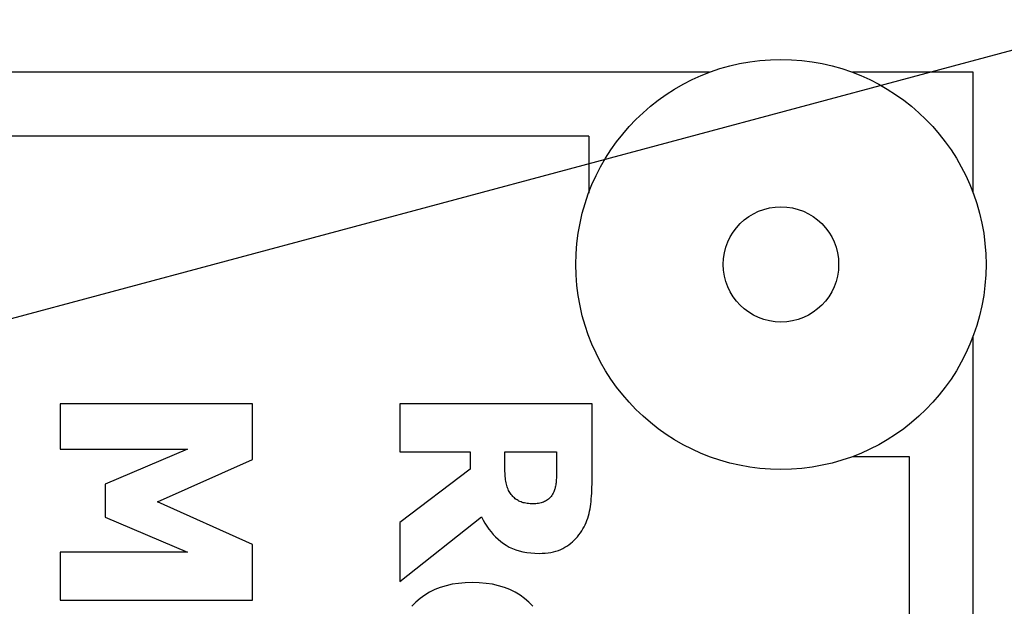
# Model space of a CAD drawing. Header units: millimetres. Extents: x -289 to 305, y -210 to 210.
# Tile 49 of 79: x -62.386 to -61.289, y 141.182 to 141.836. Entities that reach past the tile are written whole.
import ezdxf

# ---------------------------------------------------------------- set-up
doc = ezdxf.new("R2010")
doc.units = ezdxf.units.MM

# ---------------------------------------------------------------- blocks, each defined once
blk = doc.blocks.new('DTL0022')
at = {"color": 3, "linetype": 'Continuous'}
for p, q in [((-231.113556, -61), (-262.886444, -61)), ((-227, -61), (-228.886444, -61)), ((-227, -62.886474), (-227, -61)), ((-233, -62), (-261, -62)), ((-233, -62), (-233, -62.886474)), ((-227, -138.886474), (-227, -65.113525)), ((-238.247757, -66.174438), (-241.247757, -66.174438)), ((-241.247757, -66.174438), (-241.247757, -66.883667)), ((-238.247757, -67.042846), (-238.247757, -66.174438)), ((-232.947754, -66.174438), (-235.947754, -66.174438)), ((-235.947754, -66.174438), (-235.947754, -66.92395)), ((-232.947754, -67.381347), (-232.947754, -66.174438)), ((-241.247757, -66.883667), (-239.259171, -66.883667)), ((-239.259171, -66.883667), (-240.542587, -67.429687)), ((-235.947754, -66.92395), (-234.847687, -66.92395)), ((-234.847687, -66.92395), (-234.847687, -67.193969)), ((-234.307724, -67.139526), (-234.307724, -66.92395)), ((-234.307724, -66.92395), (-233.499802, -66.92395)), ((-233.499802, -66.92395), (-233.499802, -67.175781)), ((-239.728607, -67.707763), (-238.247757, -67.042846)), ((-228.886444, -67), (-228, -67)), ((-228, -67), (-228, -137)), ((-234.847687, -67.193969), (-235.947754, -68.030151)), ((-234.307541, -67.170532), (-234.307724, -67.139526)), ((-234.306961, -67.200561), (-234.307541, -67.170532)), ((-234.306, -67.229614), (-234.306961, -67.200561)), ((-234.304657, -67.25769), (-234.306, -67.229614)), ((-234.302933, -67.284912), (-234.304657, -67.25769)), ((-234.300827, -67.311157), (-234.302933, -67.284912)), ((-233.501084, -67.272217), (-233.501816, -67.294189)), ((-233.500519, -67.249389), (-233.501084, -67.272217)), ((-233.500122, -67.225708), (-233.500519, -67.249389)), ((-233.499878, -67.201172), (-233.500122, -67.225708)), ((-233.499802, -67.175781), (-233.499878, -67.201172)), ((-240.542587, -67.429687), (-240.542587, -67.943481)), ((-234.29834, -67.336425), (-234.300827, -67.311157)), ((-234.295471, -67.360717), (-234.29834, -67.336425)), ((-234.292221, -67.384155), (-234.295471, -67.360717)), ((-234.28859, -67.406494), (-234.292221, -67.384155)), ((-234.284317, -67.4281), (-234.28859, -67.406494)), ((-234.27919, -67.449096), (-234.284317, -67.4281)), ((-233.511963, -67.425415), (-233.514694, -67.441894)), ((-233.50969, -67.408569), (-233.511963, -67.425415)), ((-233.507858, -67.391479), (-233.50969, -67.408569)), ((-233.506333, -67.373657), (-233.507858, -67.391479)), ((-233.504959, -67.355102), (-233.506333, -67.373657)), ((-233.503754, -67.335571), (-233.504959, -67.355102)), ((-233.502701, -67.315307), (-233.503754, -67.335571)), ((-233.501816, -67.294189), (-233.502701, -67.315307)), ((-232.949005, -67.478637), (-232.948059, -67.430664)), ((-232.948059, -67.430664), (-232.947754, -67.381347)), ((-234.273209, -67.46936), (-234.27919, -67.449096)), ((-234.266342, -67.489013), (-234.273209, -67.46936)), ((-234.258621, -67.508056), (-234.266342, -67.489013)), ((-234.250015, -67.526367), (-234.258621, -67.508056)), ((-234.24057, -67.543945), (-234.250015, -67.526367)), ((-234.23024, -67.560913), (-234.24057, -67.543945)), ((-234.21904, -67.57727), (-234.23024, -67.560913)), ((-234.206986, -67.592895), (-234.21904, -67.57727)), ((-234.195481, -67.607055), (-234.206986, -67.592895)), ((-233.565369, -67.586548), (-233.576096, -67.603882)), ((-233.555374, -67.568115), (-233.565369, -67.586548)), ((-233.546143, -67.548584), (-233.555374, -67.568115)), ((-233.540314, -67.534301), (-233.546143, -67.548584)), ((-233.534943, -67.519775), (-233.540314, -67.534301)), ((-233.529999, -67.50476), (-233.534943, -67.519775)), ((-233.525513, -67.489624), (-233.529999, -67.50476)), ((-233.521454, -67.473999), (-233.525513, -67.489624)), ((-233.517853, -67.45813), (-233.521454, -67.473999)), ((-233.514694, -67.441894), (-233.517853, -67.45813)), ((-232.955567, -67.615112), (-232.952744, -67.570923)), ((-232.952744, -67.570923), (-232.950562, -67.52539)), ((-232.950562, -67.52539), (-232.949005, -67.478637)), ((-238.247757, -68.370605), (-239.728607, -67.707763)), ((-234.183533, -67.620483), (-234.195481, -67.607055)), ((-234.171143, -67.633056), (-234.183533, -67.620483)), ((-234.15831, -67.644897), (-234.171143, -67.633056)), ((-234.145035, -67.656128), (-234.15831, -67.644897)), ((-234.131317, -67.666504), (-234.145035, -67.656128)), ((-234.117142, -67.676147), (-234.131317, -67.666504)), ((-234.102539, -67.685058), (-234.117142, -67.676147)), ((-234.087494, -67.693237), (-234.102539, -67.685058)), ((-234.071991, -67.700683), (-234.087494, -67.693237)), ((-234.055802, -67.707397), (-234.071991, -67.700683)), ((-234.038635, -67.713379), (-234.055802, -67.707397)), ((-234.020493, -67.718628), (-234.038635, -67.713379)), ((-234.001404, -67.723266), (-234.020493, -67.718628)), ((-233.981339, -67.727173), (-234.001404, -67.723266)), ((-233.960297, -67.730346), (-233.981339, -67.727173)), ((-233.938294, -67.732788), (-233.960297, -67.730346)), ((-233.915329, -67.734497), (-233.938294, -67.732788)), ((-233.891388, -67.735595), (-233.915329, -67.734497)), ((-233.866486, -67.735962), (-233.891388, -67.735595)), ((-233.844238, -67.735473), (-233.866486, -67.735962)), ((-233.822601, -67.734253), (-233.844238, -67.735473)), ((-233.801605, -67.732055), (-233.822601, -67.734253)), ((-233.78122, -67.729004), (-233.801605, -67.732055)), ((-233.761475, -67.725097), (-233.78122, -67.729004)), ((-233.74234, -67.720337), (-233.761475, -67.725097)), ((-233.723831, -67.714721), (-233.74234, -67.720337)), ((-233.705948, -67.708252), (-233.723831, -67.714721)), ((-233.68869, -67.700805), (-233.705948, -67.708252)), ((-233.672058, -67.692627), (-233.68869, -67.700805)), ((-233.656113, -67.683349), (-233.672058, -67.692627)), ((-233.640915, -67.672973), (-233.656113, -67.683349)), ((-233.626465, -67.661499), (-233.640915, -67.672973)), ((-233.612747, -67.648803), (-233.626465, -67.661499)), ((-233.599777, -67.635009), (-233.612747, -67.648803)), ((-233.58757, -67.619995), (-233.599777, -67.635009)), ((-233.576096, -67.603882), (-233.58757, -67.619995)), ((-232.973053, -67.778808), (-232.967743, -67.739868)), ((-232.967743, -67.739868), (-232.963059, -67.699463)), ((-232.963059, -67.699463), (-232.959, -67.657959)), ((-232.959, -67.657959), (-232.955567, -67.615112)), ((-233.0038, -67.925171), (-232.994171, -67.889526)), ((-232.994171, -67.889526), (-232.985901, -67.853271)), ((-232.985901, -67.853271), (-232.978974, -67.816528)), ((-232.978974, -67.816528), (-232.973053, -67.778808)), ((-240.542587, -67.943481), (-239.259171, -68.489502)), ((-235.947754, -68.948852), (-234.672394, -67.939453)), ((-235.947754, -68.030151), (-235.947754, -68.948852)), ((-234.672394, -67.939453), (-234.646134, -67.990356)), ((-234.646134, -67.990356), (-234.618118, -68.039184)), ((-234.618118, -68.039184), (-234.588349, -68.085937)), ((-233.055771, -68.062256), (-233.040756, -68.028808)), ((-233.040756, -68.028808), (-233.027085, -67.994873)), ((-233.027085, -67.994873), (-233.014771, -67.960327)), ((-233.014771, -67.960327), (-233.0038, -67.925171)), ((-234.588349, -68.085937), (-234.556839, -68.130615)), ((-234.556839, -68.130615), (-234.52356, -68.173095)), ((-234.52356, -68.173095), (-234.488526, -68.213623)), ((-233.152252, -68.220825), (-233.130036, -68.190674)), ((-233.130036, -68.190674), (-233.108933, -68.159057)), ((-233.108933, -68.159057), (-233.089859, -68.127319)), ((-233.089859, -68.127319), (-233.072144, -68.095092)), ((-233.072144, -68.095092), (-233.055771, -68.062256)), ((-234.488526, -68.213623), (-234.451752, -68.251953)), ((-234.451752, -68.251953), (-234.413223, -68.288208)), ((-234.413223, -68.288208), (-234.37294, -68.322387)), ((-234.37294, -68.322387), (-234.330902, -68.354492)), ((-234.330902, -68.354492), (-234.286682, -68.383911)), ((-233.308792, -68.374389), (-233.279938, -68.352173)), ((-233.279938, -68.352173), (-233.252182, -68.328491)), ((-233.252182, -68.328491), (-233.22554, -68.303589)), ((-233.22554, -68.303589), (-233.199997, -68.277343)), ((-233.199997, -68.277343), (-233.175568, -68.249756)), ((-233.175568, -68.249756), (-233.152252, -68.220825)), ((-239.259171, -68.489502), (-241.247757, -68.489502)), ((-241.247757, -68.489502), (-241.247757, -69.239013)), ((-238.247757, -69.239013), (-238.247757, -68.370605)), ((-234.286682, -68.383911), (-234.239868, -68.410278)), ((-234.239868, -68.410278), (-234.19046, -68.433593)), ((-234.19046, -68.433593), (-234.138443, -68.453735)), ((-234.138443, -68.453735), (-234.083832, -68.470825)), ((-234.083832, -68.470825), (-234.026627, -68.484741)), ((-234.026627, -68.484741), (-233.966812, -68.495605)), ((-233.966812, -68.495605), (-233.904404, -68.503418)), ((-233.904404, -68.503418), (-233.839401, -68.508056)), ((-233.839401, -68.508056), (-233.77179, -68.509643)), ((-233.77179, -68.509643), (-233.723892, -68.508667)), ((-233.723892, -68.508667), (-233.677704, -68.505859)), ((-233.677704, -68.505859), (-233.633225, -68.501098)), ((-233.633225, -68.501098), (-233.59047, -68.494507)), ((-233.59047, -68.494507), (-233.549408, -68.485962)), ((-233.549408, -68.485962), (-233.510071, -68.475586)), ((-233.510071, -68.475586), (-233.472443, -68.463257)), ((-233.472443, -68.463257), (-233.436539, -68.448974)), ((-233.436539, -68.448974), (-233.402329, -68.432861)), ((-233.402329, -68.432861), (-233.369843, -68.414917)), ((-233.369843, -68.414917), (-233.338776, -68.395385)), ((-233.338776, -68.395385), (-233.308792, -68.374389)), ((-235.031235, -68.977295), (-235.131012, -68.992553)), ((-234.926712, -68.968017), (-235.031235, -68.977295)), ((-234.817459, -68.964966), (-234.926712, -68.968017)), ((-234.707077, -68.968017), (-234.817459, -68.964966)), ((-234.601593, -68.977295), (-234.707077, -68.968017)), ((-234.501007, -68.992553), (-234.601593, -68.977295)), ((-235.482788, -69.115478), (-235.558899, -69.161621)), ((-235.401947, -69.075561), (-235.482788, -69.115478)), ((-235.316376, -69.041748), (-235.401947, -69.075561)), ((-235.226059, -69.01416), (-235.316376, -69.041748)), ((-235.131012, -68.992553), (-235.226059, -69.01416)), ((-234.405319, -69.01416), (-234.501007, -68.992553)), ((-234.31453, -69.041748), (-234.405319, -69.01416)), ((-234.228623, -69.075561), (-234.31453, -69.041748)), ((-234.147614, -69.115478), (-234.228623, -69.075561)), ((-234.071518, -69.161621), (-234.147614, -69.115478)), ((-241.247757, -69.239013), (-238.247757, -69.239013)), ((-235.696915, -69.272217), (-235.757965, -69.336181)), ((-235.63028, -69.213867), (-235.696915, -69.272217)), ((-235.558899, -69.161621), (-235.63028, -69.213867)), ((-234.000305, -69.213867), (-234.071518, -69.161621)), ((-233.933991, -69.272217), (-234.000305, -69.213867)), ((-233.873306, -69.336181), (-233.933991, -69.272217))]:
    blk.add_line(p, q, dxfattribs=at)
for radius in [3.2, 0.9]:
    blk.add_circle((-230, -64), radius, dxfattribs=at)

msp = doc.modelspace()

# ---------------------------------------------------------------- linework, layer by layer
at = {"color": 7, "linetype": 'Continuous'}
msp.add_line((-45.1089, 146.1347), (-72.4841, 138.7996), dxfattribs=at)
msp.add_arc((-45.1089, 146.1347), 27.3409, 195, 165, dxfattribs=at)

# ---------------------------------------------------------------- block references
at = {"color": 7, "xscale": 0.071428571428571, "yscale": 0.071428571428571, "zscale": 0.071428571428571}
msp.add_blockref('DTL0022', (-45.1089, 146.1347), dxfattribs=at)

doc.saveas('drawing.dxf')
